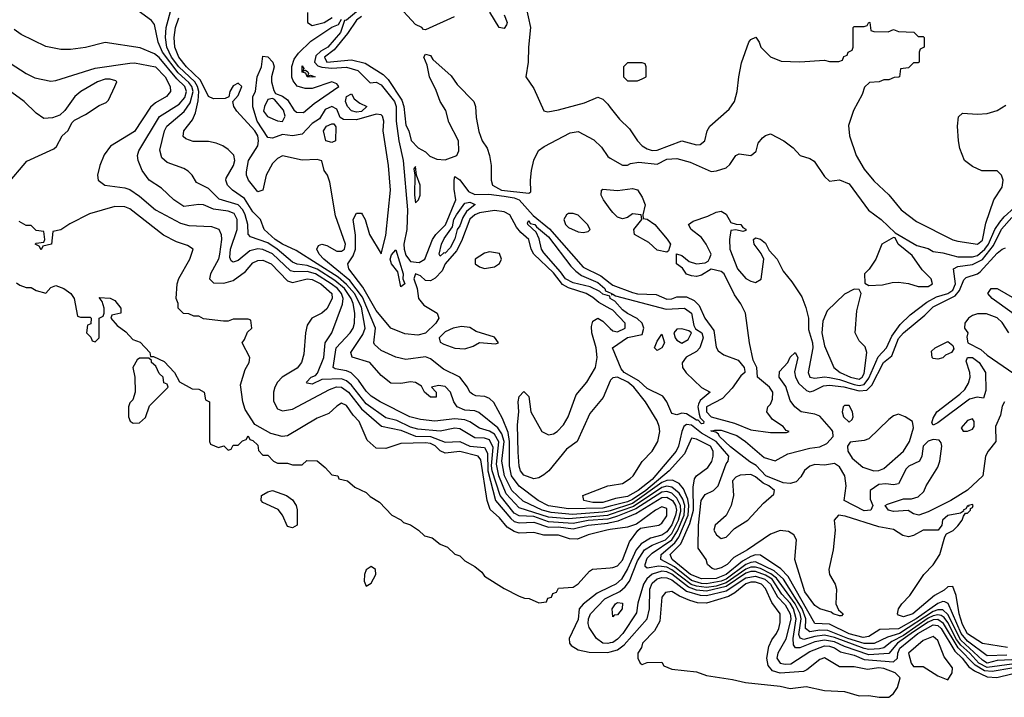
# Model space of a CAD drawing. Header units: inches. Extents: x 2380053 to 2584298, y 380219 to 546618.
# Tile 238 of 256: x 2467604 to 2471599, y 500391 to 503142. Entities that reach past the tile are written whole.
import ezdxf

# ---------------------------------------------------------------- set-up
doc = ezdxf.new("R2010")
doc.units = ezdxf.units.IN
doc.header["$MEASUREMENT"] = 0
doc.layers.add('C4560', color=7, linetype='Continuous')
doc.layers.add('C4570', color=7, linetype='Continuous')

msp = doc.modelspace()

# ---------------------------------------------------------------- linework, layer by layer
at = {"layer": 'C4560', "color": 2}
for points, elevation in [([(2470000, 501133.2), (2469989.5, 501129.5), (2469830, 501115.4), (2469750, 501122.6), (2469630, 501160.7), (2469577.2, 501217.2), (2469547.3, 501290), (2469537.8, 501337.8), (2469547.5, 501427.5), (2469530, 501459.3), (2469510, 501471.6), (2469470, 501483.9), (2469430, 501509.8), (2469410, 501516.8), (2469370, 501520.8), (2469288.7, 501511.3), (2469230, 501518.3), (2469186.6, 501530), (2469066.6, 501590), (2469030, 501613.3), (2469010, 501633.6), (2468978.6, 501678.6), (2468948.2, 501708.2), (2468930, 501716.8), (2468884.1, 501724.1), (2468875.1, 501730), (2468887.2, 501810), (2468944.2, 501870), (2468956.9, 501890), (2468962.6, 501910), (2468963.9, 501950), (2468956.2, 501990), (2468949.1, 502010), (2468921.7, 502050), (2468882.3, 502082.3), (2468810, 502129.4), (2468770, 502144.2), (2468729.2, 502149.2), (2468710, 502156.8), (2468648.7, 502210), (2468610, 502235.7), (2468540.1, 502260.1), (2468531.2, 502271.2), (2468528.9, 502310), (2468518.2, 502350), (2468508.9, 502370), (2468490.4, 502390.4), (2468412.9, 502412.9), (2468370, 502457), (2468320.7, 502480.7), (2468304, 502510), (2468286.8, 502526.8), (2468270, 502537.2), (2468202, 502562), (2468180.5, 502580.5), (2468172.3, 502612.3), (2468191.3, 502690), (2468200.5, 502710), (2468271.2, 502768.8), (2468295.5, 502804.5), (2468307.5, 502850), (2468302.4, 502870), (2468290, 502887.2), (2468246.4, 502926.4), (2468183, 503010), (2468165.1, 503050), (2468150, 503122), (2468138, 503138), (2468070, 503189.2)], 38), ([(2470000, 501148), (2469994, 501146), (2469970, 501142), (2469846.9, 501133.1), (2469760.7, 501140.7), (2469724.4, 501150), (2469646.7, 501186.7), (2469601.2, 501230), (2469570.5, 501290), (2469560.2, 501350), (2469569.4, 501430), (2469560.1, 501460.1), (2469544.5, 501484.5), (2469466.8, 501546.8), (2469450, 501553.5), (2469410, 501556.8), (2469378.4, 501570), (2469365.1, 501590), (2469351.6, 501630), (2469330, 501652.3), (2469302.8, 501657.2), (2469274, 501650), (2469294, 501630), (2469294, 501610), (2469270, 501609), (2469246, 501630), (2469234, 501654), (2469210, 501669), (2469190, 501672), (2469150, 501664.5), (2469110, 501666.6), (2469070, 501697.2), (2469024, 501750), (2468952.1, 501772.1), (2468947.3, 501790), (2468996.4, 501863.6), (2469005.3, 501890), (2468990, 501975.1), (2468961.7, 502030), (2468930, 502067.3), (2468896, 502096), (2468725.3, 502205.3), (2468669.7, 502230), (2468639.7, 502250), (2468596.2, 502290), (2468580.9, 502330), (2468550, 502362.4), (2468515.8, 502415.8), (2468467, 502450), (2468447.3, 502470), (2468439.6, 502490), (2468441.7, 502498.3), (2468471.5, 502550), (2468476.2, 502570), (2468472, 502592), (2468450, 502615.3), (2468428, 502630), (2468400.2, 502640.2), (2468370, 502646.6), (2468307.5, 502647.5), (2468278, 502658), (2468267.5, 502667.5), (2468269.5, 502690), (2468304.4, 502735.6), (2468316.8, 502763.2), (2468328.1, 502811.9), (2468329.9, 502850), (2468325.4, 502870), (2468314.2, 502890), (2468249.9, 502950), (2468219.6, 502990), (2468200.5, 503030), (2468195.8, 503070), (2468197.8, 503110), (2468219.7, 503190)], 34), ([(2468771.1, 503171.1), (2468772, 503130), (2468790, 503118), (2468839, 503130), (2468871.1, 503150)], 30), ([(2468970, 503173), (2468930, 503139.7), (2468921.1, 503138.9), (2468905.2, 503090), (2468853.5, 503030), (2468825.5, 503014.5), (2468805.5, 502994.5), (2468799.8, 502970), (2468813.8, 502953.8), (2468830, 502948.7), (2468870, 502945.2), (2468930, 502948.7), (2468975.5, 502935.5), (2469026, 502886), (2469050, 502888.5), (2469070, 502876.9), (2469124.1, 502810), (2469131.5, 502790), (2469130.8, 502730), (2469142.5, 502650), (2469159.2, 502570), (2469176.8, 502370), (2469174.6, 502290), (2469162.3, 502230), (2469163.7, 502210), (2469170, 502186.4), (2469185, 502165), (2469190, 502159.5), (2469224.2, 502155.8), (2469247, 502170), (2469278.9, 502250), (2469292.4, 502270), (2469330.8, 502309.2), (2469373.1, 502410), (2469366.6, 502453.4), (2469366, 502490), (2469370, 502504.7), (2469390, 502492), (2469424.8, 502444.8), (2469450, 502432.4), (2469507, 502433), (2469570, 502425.6), (2469610, 502419), (2469630.6, 502410.6), (2469687.3, 502347.3), (2469753.1, 502293.1), (2469890, 502137.4), (2469962.1, 502102.1), (2470000, 502072)], 26), ([(2469367.2, 503152.8), (2469250, 503101.2), (2469242, 503102), (2469235.3, 503110), (2469210, 503122.7), (2469130, 503208.6)], 30), ([(2469570, 503161), (2469582, 503130), (2469579.3, 503120.7), (2469570, 503106.6), (2469549.7, 503109.7), (2469511.7, 503171.7)], 30), ([(2469657.3, 503197.3), (2469676.4, 503110), (2469668, 503030), (2469667.3, 502970), (2469658, 502910), (2469690, 502862), (2469730, 502772), (2469747.1, 502767.1), (2469790, 502775.5), (2469895.3, 502804.7), (2469950, 502826.8), (2469970, 502818.8), (2469990, 502798.8), (2470000, 502785.8)], 34), ([(2470000, 501166.5), (2469970, 501158.7), (2469830, 501155.8), (2469750, 501168.4), (2469707.8, 501190), (2469630, 501248.4), (2469599.8, 501290), (2469590.7, 501330), (2469591.3, 501430), (2469585.5, 501465.5), (2469563.3, 501523.3), (2469528.2, 501588.2), (2469510, 501603.7), (2469491.5, 501611.5), (2469454.8, 501614.8), (2469441.2, 501621.2), (2469429.6, 501629.6), (2469420.9, 501650), (2469389.6, 501690), (2469323.6, 501723.6), (2469270, 501764.5), (2469250, 501773.2), (2469170, 501762.9), (2469130, 501772), (2469070, 501798.9), (2469043.7, 501823.7), (2469040.5, 501830), (2469046.8, 501890), (2468995.2, 502015.2), (2468942.9, 502082.9), (2468837.4, 502170), (2468818.9, 502190), (2468809.6, 502210), (2468815.5, 502224.5), (2468830, 502230.4), (2468850, 502224.4), (2468890, 502202.3), (2468910, 502202.6), (2468922, 502210), (2468926.3, 502230), (2468885.6, 502345.6), (2468862, 502482), (2468853.2, 502510), (2468839, 502530), (2468829, 502569), (2468810, 502574), (2468750, 502571.2), (2468670, 502589.6), (2468650, 502577.6), (2468630, 502557.6), (2468603.7, 502510), (2468590.4, 502449.6), (2468570, 502442.7), (2468532.3, 502490), (2468523.7, 502510), (2468523.6, 502523.6), (2468532, 502570), (2468569.7, 502630), (2468573.2, 502650), (2468569.8, 502670), (2468557.8, 502690), (2468485.2, 502770), (2468472.7, 502790), (2468468, 502810), (2468490, 502834), (2468504.5, 502870), (2468490, 502884.5), (2468470, 502873.6), (2468456.3, 502850), (2468451.6, 502828.4), (2468438, 502822), (2468390, 502820.9), (2468370, 502829.3), (2468336.7, 502896.7), (2468279.8, 502950), (2468249, 502990), (2468232.8, 503030), (2468229.8, 503070), (2468236.3, 503110), (2468249.7, 503149.7)], 30), ([(2470000, 501968.2), (2469954, 501994), (2469930, 502014.6), (2469902, 502030), (2469830, 502052.7), (2469806.4, 502066.4), (2469770, 502114.4), (2469689.7, 502190), (2469678.5, 502210), (2469669.7, 502249.7), (2469637.2, 502277.2), (2469619.5, 502299.5), (2469591.9, 502350), (2469570, 502362.4), (2469530, 502367.7), (2469470, 502357), (2469450, 502349.7), (2469430, 502331.8), (2469396.7, 502243.3), (2469376.1, 502203.9), (2469329.6, 502150.4), (2469317.3, 502122.7), (2469290, 502092.1), (2469270, 502081.5), (2469250, 502082.4), (2469230, 502102), (2469210, 502109.4), (2469202.8, 502090), (2469217, 502050), (2469222.4, 502010), (2469243.4, 501983.4), (2469297.1, 501950), (2469304.2, 501930), (2469292.9, 501910), (2469250, 501869.7), (2469218.7, 501861.3), (2469166.9, 501866.9), (2469109.6, 501889.6), (2469050, 501961.6), (2468995.8, 502055.8), (2468939.1, 502130), (2468935.1, 502150), (2468957.3, 502182.7), (2468966, 502210), (2468966.6, 502266.6), (2468957.2, 502330), (2468970, 502356), (2468990, 502356), (2468994.8, 502350), (2469006, 502330), (2469022.8, 502270), (2469070, 502191.3), (2469090, 502266), (2469107.6, 502450), (2469099.8, 502550), (2469078.4, 502690), (2469081, 502730), (2469075.5, 502750), (2469070, 502755), (2469050, 502758.4), (2468970, 502734.6), (2468917, 502737), (2468904.1, 502744.1), (2468890, 502778), (2468870, 502789.7), (2468843.4, 502776.6), (2468820.3, 502739.7), (2468790, 502720.7), (2468750, 502677.7), (2468710.2, 502669.8), (2468670, 502675.8), (2468630, 502660.5), (2468610, 502662.9), (2468567.4, 502730), (2468550, 502788), (2468549.7, 502830), (2468560.9, 502850), (2468567, 502910), (2468585.2, 502950), (2468590, 502994), (2468610, 502991), (2468630.4, 502970), (2468635.5, 502950), (2468626, 502910), (2468626, 502890), (2468634.4, 502854.4), (2468642, 502842), (2468670, 502830.8), (2468690, 502816.3), (2468716.1, 502776.1), (2468727, 502767), (2468755.5, 502764.5), (2468798.2, 502801.8), (2468898.4, 502870), (2468890, 502880.9), (2468870, 502889.6), (2468790, 502862.3), (2468762.2, 502862.2), (2468730, 502871.8), (2468713.1, 502893.1), (2468708.2, 502908.2), (2468708, 502952), (2468718, 502982), (2468734.5, 503005.5), (2468785.5, 503054.5), (2468870, 503111), (2468897.4, 503122.6), (2468910, 503144)], 26), ([(2468990, 503155), (2468970, 503140.3), (2468933.8, 503086.2), (2468880.3, 503019.7), (2468841.1, 502990), (2468850, 502969.6), (2468950, 502978.9), (2469004.9, 502964.9), (2469078.6, 502918.6), (2469098.9, 502898.9), (2469154.6, 502814.6), (2469162.8, 502790), (2469170, 502714), (2469182, 502690), (2469191.6, 502651.6), (2469221, 502621), (2469250, 502604.7), (2469267.9, 502587.9), (2469295.9, 502575.9), (2469330, 502573.4), (2469377.2, 502590), (2469386, 502610), (2469383.7, 502650), (2469345.4, 502725.4), (2469333.3, 502773.3), (2469309.4, 502810), (2469294.2, 502854.2), (2469266.6, 502910), (2469257.2, 502957.2), (2469244, 502990), (2469250, 503002), (2469270, 502996), (2469279.8, 502979.8), (2469353.8, 502913.8), (2469378.8, 502878.8), (2469447, 502810), (2469453.7, 502790), (2469455.6, 502744.4), (2469467.3, 502687.3), (2469480.3, 502650), (2469499.9, 502619.9), (2469510.4, 502590), (2469516.4, 502550), (2469516.3, 502490), (2469522, 502470), (2469558.8, 502450), (2469670, 502438), (2469677.2, 502442.8), (2469676, 502490), (2469680.9, 502530), (2469690, 502572), (2469709.5, 502610.5), (2469732.5, 502627.5), (2469837.5, 502682.5), (2469870, 502687.3), (2469934, 502654), (2469964, 502624), (2469990, 502586), (2470000, 502580.2)], 30), ([(2470000, 501117.4), (2469990, 501114.7), (2469910, 501108.9), (2469850, 501096.7), (2469750, 501103.7), (2469690, 501124.8), (2469630, 501127.8), (2469610, 501138.8), (2469553.2, 501210), (2469521.3, 501310), (2469518.5, 501330), (2469525.4, 501405.4), (2469510, 501435.8), (2469490, 501442.3), (2469450, 501444.5), (2469390, 501481.4), (2469370, 501483.8), (2469310, 501470.8), (2469218.9, 501478.9), (2469190, 501487.4), (2469134.2, 501514.2), (2469090, 501525.6), (2469010, 501581.8), (2468950, 501658.2), (2468930, 501675.5), (2468910, 501683.7), (2468830, 501681.1), (2468790, 501662.4), (2468770, 501666.6), (2468767.8, 501670), (2468786.6, 501690), (2468803.3, 501696.7), (2468812.7, 501707.3), (2468838.3, 501770), (2468842.6, 501830), (2468869.7, 501870.3), (2468913.7, 501986.3), (2468916.8, 502010), (2468909.8, 502030), (2468893.7, 502050), (2468868, 502070), (2468804.4, 502110), (2468770, 502119.9), (2468718.2, 502118.2), (2468702.2, 502122.2), (2468630, 502190.7), (2468590, 502208.8), (2468570, 502211.8), (2468536.8, 502203.2), (2468490, 502164.7), (2468470, 502157), (2468462.3, 502162.3), (2468455.9, 502175.9), (2468458.7, 502210), (2468485.7, 502290), (2468485.4, 502330), (2468474.3, 502354.3), (2468450, 502364.8), (2468390, 502372.3), (2468350, 502389.6), (2468330, 502391.8), (2468270, 502383.6), (2468229.3, 502410), (2468178.3, 502458.3), (2468129.4, 502490), (2468100.9, 502530), (2468083.7, 502570), (2468082, 502590), (2468087.3, 502610), (2468171.5, 502748.5), (2468250, 502799), (2468273.7, 502826.3), (2468280.7, 502850), (2468273.8, 502870), (2468241.7, 502901.7), (2468170, 502987.7), (2468150, 503003.5), (2468092.8, 503027.2), (2467950, 503049.2), (2467870, 503029.4), (2467810, 503021.2), (2467770, 503021.2), (2467710, 503033.2), (2467610, 503081.2), (2467581.5, 503101.5)], 42), ([(2467565.4, 502965.4), (2467630, 502922.7), (2467665.4, 502905.4), (2467730, 502892.3), (2467750, 502895.1), (2467910, 502945.1), (2468050, 502965.1), (2468070, 502966), (2468154, 502950), (2468194, 502910), (2468214.5, 502870), (2468216, 502850), (2468199.3, 502830), (2468155.2, 502804.8), (2468133.9, 502786.1), (2468070, 502688), (2467972.3, 502627.7), (2467946.6, 502593.4), (2467929, 502550), (2467919, 502510), (2467922, 502490), (2467949.5, 502469.5), (2468030, 502459.6), (2468050, 502451.8), (2468090, 502425.6), (2468155.1, 502370), (2468256.2, 502316.2), (2468290, 502306.3), (2468382, 502302), (2468411.5, 502291.5), (2468421.6, 502270), (2468423, 502250), (2468415, 502190), (2468409.7, 502170), (2468378, 502110), (2468373.2, 502090), (2468390, 502073.2), (2468432.3, 502072.3), (2468470, 502083.6), (2468520, 502120), (2468550, 502154.7), (2468570, 502164.7), (2468590, 502165.7), (2468624.2, 502150), (2468690, 502081.3), (2468710, 502075.4), (2468770, 502089.6), (2468790, 502086.9), (2468825.6, 502070), (2468869.6, 502030), (2468871.1, 502010), (2468850, 501967.7), (2468830, 501950.7), (2468789.5, 501930.5), (2468770, 501902), (2468762.7, 501870), (2468756.6, 501783.4), (2468747, 501750), (2468730, 501727.7), (2468669.2, 501690), (2468649.2, 501670), (2468639, 501650), (2468633.2, 501630), (2468633.6, 501593.6), (2468650, 501562), (2468670, 501554), (2468710, 501560.9), (2468860.2, 501639.8), (2468889.4, 501650.6), (2468910, 501649.8), (2468937.4, 501630), (2468990, 501561.8), (2469072.1, 501492.1), (2469150, 501475.7), (2469210, 501451.2), (2469270, 501449.2), (2469330, 501426), (2469390, 501428.7), (2469430, 501409.8), (2469490, 501404.8), (2469501.7, 501381.7), (2469502.6, 501310), (2469534.9, 501190), (2469596.2, 501116.2), (2469610, 501104.8), (2469630, 501099.1), (2469690, 501102), (2469750, 501081.5), (2469790, 501082.4), (2469850, 501074.7), (2469910, 501089.1), (2469990, 501097.3), (2470000, 501099.9)], 46), ([(2467549.4, 502470.6), (2467632.9, 502567.1), (2467742.7, 502617.3), (2467752.7, 502627.3), (2467775.3, 502670), (2467799, 502690), (2467816, 502724), (2467826.3, 502733.7), (2467870, 502756.3), (2467926, 502794), (2467954.8, 502805.2), (2467964.5, 502815.5), (2467989.5, 502870), (2467997.2, 502890), (2467993.1, 502893.1), (2467970, 502900.5), (2467950, 502899.7), (2467918.8, 502890), (2467851, 502850), (2467827.3, 502830), (2467786.4, 502773.6), (2467766, 502754), (2467736.9, 502743.1), (2467701.2, 502741.2), (2467670, 502762), (2467621.2, 502810), (2467490, 502904.5)], 50), ([(2470000, 502372.9), (2469972.7, 502410), (2469963.7, 502430), (2469964, 502450), (2469970, 502453.4), (2470000, 502450.7)], 26), ([(2470000, 501071.8), (2469986, 501070), (2469911, 501050), (2469867, 501033), (2469834.2, 501034.2), (2469790, 501049.6), (2469730, 501049.6), (2469690, 501060.5), (2469630, 501057.4), (2469610, 501063.6), (2469581.4, 501081.4), (2469550, 501119.5), (2469513, 501153), (2469500.4, 501190), (2469475, 501355), (2469463.7, 501370), (2469390, 501388.8), (2469330, 501382), (2469310, 501391), (2469290, 501411.6), (2469270, 501421.5), (2469250, 501424), (2469150, 501420.9), (2469090, 501401.2), (2469050, 501402.7), (2469014.2, 501434.2), (2468981.2, 501510), (2468956.3, 501536.3), (2468930, 501576), (2468910, 501585.2), (2468890, 501573.2), (2468857.5, 501542.5), (2468810, 501523.7), (2468690, 501452.7), (2468669.1, 501449.1), (2468622, 501462), (2468558, 501498), (2468518.6, 501558.6), (2468508.7, 501590), (2468500.2, 501659.8), (2468518, 501722), (2468535.3, 501750), (2468538, 501770), (2468506, 501830), (2468516.4, 501843.6), (2468527.3, 501872.7), (2468546, 501890), (2468542, 501922), (2468530, 501926), (2468470, 501926), (2468450, 501918), (2468430, 501918), (2468350, 501928), (2468330, 501938), (2468310, 501938), (2468290, 501948), (2468268.4, 501948.4), (2468246, 501970), (2468246, 501990), (2468238, 502010), (2468242, 502070), (2468249.1, 502090.9), (2468294, 502170), (2468308, 502210), (2468284.7, 502224.7), (2468240.1, 502240.1), (2468187, 502267), (2468050, 502374), (2468030, 502382), (2467990, 502382.9), (2467886.6, 502353.4), (2467807.1, 502312.9), (2467770, 502288), (2467738, 502282), (2467732, 502230), (2467698, 502222), (2467690, 502208), (2467682, 502222), (2467666, 502230), (2467670, 502234), (2467702, 502238), (2467706, 502250), (2467702, 502282), (2467670, 502286), (2467650, 502306), (2467630, 502306), (2467602, 502322)], 50), ([(2470000, 502009.8), (2469999.6, 502010), (2469998.7, 502018.7), (2469970, 502027.7), (2469958.4, 502038.4), (2469917.9, 502057.9), (2469850, 502073.3), (2469818.4, 502090), (2469798.6, 502118.6), (2469730, 502194.7), (2469720.8, 502210), (2469712.2, 502252.2), (2469699.2, 502279.2), (2469665.1, 502310), (2469663.6, 502316.4), (2469670, 502326), (2469674.9, 502314.9), (2469694.3, 502310), (2469700.2, 502300.2), (2469750, 502260.7), (2469840.5, 502140.5), (2469860.4, 502120.4), (2469883.8, 502103.8), (2469950, 502074.3), (2469977.4, 502050), (2469980.5, 502040.5), (2470000, 502032.5)], 22), ([(2467590, 502074), (2467603.6, 502063.6), (2467630, 502054), (2467650, 502054), (2467670, 502042), (2467710, 502032), (2467730, 502054), (2467750, 502062), (2467782, 502050), (2467810.7, 502030.7), (2467824.7, 502010), (2467838, 501938), (2467850, 501934), (2467890, 501934), (2467894, 501930), (2467892.7, 501907.3), (2467878, 501902), (2467874, 501870), (2467892.7, 501852.7), (2467898, 501838), (2467910, 501834), (2467926, 501850), (2467926, 501930), (2467942, 501938), (2467946, 501950), (2467946, 501970), (2467938, 501998), (2467926, 502014), (2467971.1, 502011.1), (2467990, 502002), (2468014, 501970), (2468014, 501950), (2467978, 501942), (2467974, 501930), (2467999.6, 501899.6), (2468034.8, 501874.8), (2468062.8, 501842.8), (2468092.7, 501832.7), (2468132, 501790), (2468134, 501774), (2468146, 501774), (2468190, 501754), (2468232, 501710), (2468251.6, 501671.6), (2468303.6, 501643.6), (2468330, 501642), (2468352, 501630), (2468358, 501598), (2468374, 501590), (2468374, 501430), (2468378, 501418), (2468410, 501404.7), (2468431.6, 501411.6), (2468450, 501394), (2468462, 501398), (2468470, 501414), (2468490, 501414), (2468507.3, 501432.7), (2468522, 501438), (2468530, 501452), (2468538, 501438), (2468550, 501434), (2468570, 501414), (2468572.7, 501392.7), (2468590, 501374), (2468610, 501374), (2468634, 501350), (2468650, 501342), (2468690, 501342), (2468710, 501334), (2468750, 501334), (2468768.4, 501351.6), (2468810, 501351.3), (2468843.6, 501323.6), (2468870, 501294), (2468894, 501290), (2468898, 501278), (2468934, 501270), (2468963.6, 501243.6), (2469010, 501222), (2469026, 501206), (2469063.6, 501183.6), (2469114, 501130), (2469150, 501112), (2469161, 501101), (2469190, 501091.3), (2469222, 501070), (2469246.4, 501046.4), (2469278, 501038), (2469310, 501012), (2469339.8, 500999.8), (2469370, 500972), (2469390, 500964.7), (2469410, 500944.7), (2469450, 500922), (2469478.8, 500898.8), (2469490, 500882), (2469570, 500832), (2469630, 500802), (2469652.7, 500792.7), (2469671.6, 500791.6), (2469710, 500774), (2469742, 500778), (2469747.3, 500792.7), (2469762, 500798), (2469767.3, 500812.7), (2469782, 500818), (2469790, 500834), (2469850, 500838), (2469870, 500851.3), (2469916.4, 500903.6), (2469928.4, 500911.6), (2470000, 500916.6)], 50), ([(2470000, 501675.7), (2469971.7, 501608.3), (2469917, 501543), (2469866, 501430), (2469822.3, 501397.7), (2469750.4, 501310), (2469730, 501294), (2469710, 501282), (2469690, 501277.6), (2469650, 501292), (2469635.6, 501310), (2469630, 501328.7), (2469625.8, 501385.8), (2469623, 501497), (2469629.4, 501550), (2469626, 501590), (2469630, 501612), (2469650, 501632), (2469670, 501612), (2469678, 501550), (2469722.8, 501470), (2469750, 501456.3), (2469770, 501460.5), (2469785.2, 501470), (2469810, 501497.3), (2469829.5, 501530), (2469861.1, 501618.9), (2469905.6, 501670), (2469939.7, 501730), (2469947.1, 501770), (2469943.1, 501810), (2469925.7, 501870), (2469924.4, 501895.6), (2469930, 501918), (2469950, 501930.7), (2469970, 501918), (2470000, 501888.3)], 26), ([(2470000, 501191.5), (2469970, 501182.2), (2469930, 501181.6), (2469892.7, 501190), (2469889, 501210), (2469990, 501248.8), (2470000, 501250.4)], 26), ([(2470000, 500839), (2469946.7, 500813.3), (2469890.7, 500769.3), (2469874.3, 500750), (2469870, 500707.3), (2469832.8, 500630), (2469835.1, 500610), (2469841.6, 500601.6), (2469870, 500583), (2469914.6, 500574.6), (2469990, 500572.3), (2470000, 500575.3)], 46), ([(2470000, 500611.4), (2469990, 500608.8), (2469969.3, 500610), (2469944.5, 500630), (2469914.3, 500674.3), (2469909.8, 500689.8), (2469911.5, 500710), (2469920.5, 500730), (2469978.3, 500790), (2470000, 500801)], 42)]:
    msp.add_lwpolyline(points, dxfattribs=dict(at, elevation=elevation))
for points, elevation in [([(2468752.7, 502932.7), (2468763.1, 502936.9), (2468773.4, 502930), (2468776, 502924), (2468772, 502912), (2468784, 502916), (2468802, 502910), (2468790, 502907.8), (2468770, 502909.7), (2468765.2, 502925.2), (2468750, 502929.4), (2468750, 502954), (2468756.9, 502943.1)], 22), ([(2468630, 502822), (2468610, 502818), (2468596.3, 502790), (2468593.4, 502770), (2468608.9, 502748.9), (2468650, 502730.6), (2468670, 502728.2), (2468680.9, 502750), (2468673.8, 502773.8), (2468638, 502818)], 26), ([(2468970, 502766), (2468950, 502771.8), (2468933.6, 502790), (2468925.4, 502810), (2468930, 502830.4), (2468950, 502841), (2468960.7, 502820.7), (2468983.2, 502803.2), (2469012, 502790), (2468990, 502769.1)], 22), ([(2468870, 502643.7), (2468846, 502650), (2468836, 502690), (2468849, 502710), (2468870, 502719.1), (2468878.5, 502718.5), (2468886.4, 502706.4), (2468884.7, 502650)], 26), ([(2469210, 502546), (2469203.6, 502536.4), (2469207.3, 502510), (2469205.3, 502430), (2469210, 502398), (2469222, 502410), (2469228.7, 502430), (2469228.7, 502470), (2469214, 502510)], 30), ([(2469330, 502194.3), (2469325.1, 502194.9), (2469310, 502182), (2469305.4, 502190), (2469315.3, 502230), (2469326.3, 502253.7), (2469359.4, 502300.6), (2469365.6, 502330), (2469375.6, 502350), (2469410, 502397.4), (2469430, 502400.3), (2469451.5, 502391.5), (2469417.1, 502362.9), (2469401.3, 502338.7), (2469390, 502304.7), (2469379, 502290), (2469370, 502252.3), (2469350, 502215.4)], 22), ([(2469850, 502355.3), (2469830, 502355.3), (2469822, 502350), (2469812, 502330), (2469818, 502310), (2469830, 502298), (2469870, 502281), (2469890, 502278), (2469910, 502282), (2469918, 502290), (2469908, 502310), (2469870, 502348.7)], 30), ([(2469150, 502057.2), (2469137.7, 502117.7), (2469112.8, 502150), (2469107, 502170), (2469112.5, 502187.5), (2469130, 502208), (2469159.5, 502110), (2469158, 502090), (2469166, 502070)], 22), ([(2469510, 502199), (2469490, 502194), (2469452, 502170), (2469452, 502150), (2469470, 502138), (2469490, 502132), (2469530, 502138), (2469550, 502152), (2469559, 502170), (2469550, 502193.2)], 30), ([(2469396.6, 501896.6), (2469362, 501890), (2469330, 501875.1), (2469305.5, 501850), (2469310, 501832), (2469324.5, 501824.5), (2469370, 501808), (2469410, 501806), (2469443.1, 501816.9), (2469468.9, 501831.1), (2469534.6, 501825.4), (2469546, 501830), (2469530, 501853.2), (2469456, 501876), (2469430, 501892.3)], 30), ([(2468128, 501768), (2468090, 501768), (2468079.6, 501760.4), (2468062, 501730), (2468071, 501690), (2468072, 501630), (2468062, 501598), (2468050, 501586), (2468044.7, 501570), (2468044.7, 501530), (2468051.6, 501511.6), (2468063.6, 501503.6), (2468090, 501504.7), (2468113.6, 501526.4), (2468130, 501574), (2468206, 501650), (2468202, 501662), (2468188, 501668), (2468186, 501690), (2468170, 501706), (2468155.3, 501735.3), (2468138, 501750), (2468138, 501758)], 50), ([(2468710, 501078.4), (2468690, 501084.5), (2468669.5, 501130), (2468653, 501153), (2468590, 501182), (2468584, 501190), (2468585.2, 501210), (2468610, 501224.9), (2468630, 501230.3), (2468686.8, 501210), (2468710, 501193), (2468726, 501170), (2468730, 501152), (2468730, 501089.3)], 46), ([(2469030, 500922), (2469010, 500908), (2469002.8, 500890), (2469002, 500862), (2469010, 500842), (2469030, 500854), (2469048.7, 500890), (2469048, 500910)], 50)]:
    msp.add_lwpolyline(points, close=True, dxfattribs=dict(at, elevation=elevation))
at = {"layer": 'C4570', "color": 2}
for points, elevation in [([(2470000, 502785.8), (2470037.3, 502737.3), (2470078.3, 502698.3), (2470110.4, 502650), (2470129.2, 502629.2), (2470150, 502617), (2470170, 502610.4), (2470190, 502612.4), (2470290, 502650.6), (2470350, 502634), (2470365.2, 502634.8), (2470384, 502650), (2470392.7, 502690), (2470404, 502710), (2470482, 502778), (2470503.7, 502810), (2470515.1, 502850), (2470521.2, 502910), (2470532.9, 502967.1), (2470562, 503050), (2470570, 503062), (2470590.6, 503070.6), (2470604.7, 503050), (2470611, 503030), (2470650, 502991), (2470693.2, 502973.2), (2470769.5, 502970.5), (2470870, 502978), (2470890, 502972), (2470927.3, 502972.7), (2470942, 502978), (2470948, 502992), (2470962, 502998), (2470966, 503010), (2470982, 503018), (2470986, 503030), (2470986, 503110), (2470990, 503114), (2471030, 503114), (2471042, 503118), (2471050, 503132), (2471054, 503130), (2471058, 503098), (2471070, 503094), (2471127.3, 503092.7), (2471150, 503102), (2471170, 503094), (2471231.6, 503091.6), (2471250, 503074), (2471270, 503074), (2471274, 503070), (2471274, 503030), (2471258, 503022), (2471254, 503010), (2471254, 502970), (2471250, 502966), (2471230, 502966), (2471210, 502946), (2471178, 502942), (2471174, 502910), (2471170, 502908), (2471152.7, 502907.3), (2471130, 502898), (2471110, 502898), (2471091.1, 502888.9), (2471052.7, 502887.3), (2471031.6, 502868.4), (2471022, 502838), (2470987.5, 502772.5), (2470967.5, 502712.5), (2470970.7, 502670), (2470998, 502590), (2471030, 502534.8), (2471070, 502487.3), (2471130.4, 502430.4), (2471180.7, 502370), (2471242.5, 502322.5), (2471390, 502248.4), (2471410, 502243), (2471490, 502230.8), (2471510, 502246.4), (2471523.7, 502316.3), (2471557.2, 502410), (2471590, 502462), (2471594, 502490), (2471588, 502510), (2471570, 502528), (2471508.4, 502528.4), (2471470, 502546), (2471438, 502570), (2471419, 502619), (2471413.2, 502650), (2471409.3, 502710), (2471412.7, 502747.3), (2471430, 502762.8), (2471490, 502758), (2471530, 502761.6), (2471570, 502773.4), (2471604.8, 502795.2)], 34), ([(2470000, 502580.2), (2470050, 502551.3), (2470070, 502551), (2470082.5, 502557.5), (2470116.6, 502563.4), (2470190, 502555.5), (2470230, 502575.2), (2470270, 502578.6), (2470323.7, 502563.7), (2470410, 502526), (2470431.8, 502528.2), (2470470, 502541), (2470485.6, 502554.4), (2470509.5, 502590.5), (2470523.2, 502596.8), (2470570, 502591), (2470582, 502598), (2470591.8, 502608.2), (2470600.1, 502639.9), (2470618, 502662), (2470630, 502672), (2470650, 502678), (2470704.7, 502650), (2470742, 502622), (2470771.1, 502591.1), (2470810, 502578), (2470827.1, 502567.1), (2470870, 502504.7), (2470890, 502486), (2470930, 502491), (2470970, 502476), (2471047.9, 502367.9), (2471098.8, 502330), (2471156, 502276), (2471244.5, 502224.5), (2471290, 502213), (2471310, 502201), (2471350, 502195.8), (2471410, 502179.2), (2471470, 502179.3), (2471490, 502185), (2471519.9, 502210), (2471535, 502230), (2471560.9, 502290), (2471580.7, 502319.3), (2471598.2, 502341.8), (2471640.4, 502379.6)], 30), ([(2470000, 502450.7), (2470030, 502448), (2470090, 502456.3), (2470110, 502451), (2470130, 502421), (2470142, 502390), (2470132, 502350), (2470134, 502334), (2470150, 502332), (2470181, 502310), (2470230.9, 502250.9), (2470244.7, 502230), (2470236.9, 502203.1), (2470230, 502198), (2470190, 502206), (2470157, 502237), (2470098, 502270), (2470095.3, 502290), (2470128.7, 502330), (2470126, 502350), (2470090, 502354), (2470070, 502339), (2470050, 502332.7), (2470030, 502339.5), (2470010, 502359.3), (2470000, 502372.9)], 26), ([(2470000, 502072), (2470010, 502064.1), (2470090, 502034), (2470110.8, 502029.2), (2470186, 502026), (2470230, 502007.4), (2470250, 502008.9), (2470270, 502017.1), (2470310, 502017.3), (2470341.2, 502001.2), (2470361.1, 501981.1), (2470384, 501930), (2470419.7, 501879.7), (2470430, 501812), (2470437.3, 501797.3), (2470460.9, 501780.9), (2470519.5, 501759.5), (2470544, 501730), (2470546.4, 501713.6), (2470546.8, 501710), (2470530, 501696), (2470494.5, 501645.5), (2470455.9, 501604.1), (2470390.4, 501570), (2470390.3, 501550), (2470410, 501529.2), (2470503.7, 501503.7), (2470570, 501476.3), (2470650, 501465.5), (2470714.6, 501465.4), (2470726, 501470), (2470714, 501474), (2470702, 501490), (2470658.6, 501518.6), (2470635.3, 501550), (2470639, 501570), (2470650, 501581), (2470658.3, 501601.7), (2470659.6, 501630), (2470646, 501650), (2470598, 501690), (2470595.3, 501730), (2470580.2, 501760.2), (2470565.2, 501830), (2470548.7, 501950), (2470530, 501988), (2470504.1, 502024.1), (2470462, 502110), (2470450, 502119), (2470410, 502128.7), (2470370, 502105.2), (2470350, 502099), (2470330, 502102), (2470310, 502108.7), (2470293.2, 502133.2), (2470269, 502150), (2470268.7, 502191.3), (2470290, 502184.7), (2470319.8, 502159.8), (2470350, 502150.7), (2470384.7, 502155.3), (2470398, 502162), (2470404.7, 502175.3), (2470409, 502190), (2470389.2, 502230), (2470370, 502257.2), (2470329, 502290), (2470318, 502310), (2470336.5, 502323.5), (2470396.2, 502343.8), (2470430, 502361), (2470450, 502364.7), (2470470, 502352), (2470490, 502318), (2470511, 502311), (2470530.6, 502310.6), (2470538, 502298), (2470550, 502291.3), (2470550, 502286), (2470538, 502282), (2470510, 502288), (2470490, 502286), (2470484, 502250), (2470484.9, 502210), (2470516, 502130), (2470550, 502091), (2470570, 502080.7), (2470590, 502074.8), (2470612, 502088), (2470622.7, 502170), (2470612.9, 502192.9), (2470583.7, 502230), (2470582, 502250), (2470590, 502256), (2470610, 502250.7), (2470630, 502234), (2470644.9, 502204.9), (2470678, 502170), (2470701.2, 502121.2), (2470737.4, 502077.4), (2470776.9, 502016.9), (2470793.7, 501973.7), (2470803.9, 501930), (2470804.6, 501884.6), (2470820.6, 501830), (2470822, 501810), (2470802.6, 501710), (2470810, 501690.8), (2470830, 501686.5), (2470868.8, 501691.2), (2470890, 501688.7), (2470930, 501681.6), (2470990, 501661.3), (2471010, 501657.3), (2471030, 501660.1), (2471050, 501686.5), (2471086.7, 501773.3), (2471120.7, 501810), (2471143.2, 501856.8), (2471176.2, 501903.8), (2471216.6, 501943.4), (2471285.1, 501994.9), (2471323.4, 502016.6), (2471370, 502030.2), (2471390, 502043.2), (2471401.3, 502070), (2471393.3, 502130), (2471410, 502140.2), (2471470, 502147.6), (2471511.2, 502168.8), (2471555.6, 502224.4), (2471588.1, 502291.9), (2471630, 502338.1)], 26), ([(2471599.3, 501590), (2471590, 501573.2), (2471583.4, 501536.6), (2471562.8, 501490), (2471565.3, 501430), (2471533.1, 501390), (2471523.2, 501370), (2471511.6, 501290), (2471450, 501231.5), (2471382, 501190), (2471290, 501143.6), (2471252, 501130), (2471230, 501135.3), (2471209.4, 501149.4), (2471150, 501145.6), (2471128.7, 501150), (2471115.3, 501170), (2471124.5, 501175.5), (2471190, 501196), (2471223.1, 501196.9), (2471250, 501204.7), (2471273.2, 501226.8), (2471282.7, 501250), (2471330, 501324.7), (2471338, 501350), (2471345.6, 501410), (2471343.3, 501423.3), (2471335.4, 501435.4), (2471310, 501437.6), (2471289.5, 501430.5), (2471270.3, 501410), (2471264, 501370), (2471254.9, 501350), (2471211.4, 501328.6), (2471201.1, 501318.9), (2471170, 501257.2), (2471150, 501253.3), (2471117.7, 501257.7), (2471090, 501254.3), (2471054.9, 501230), (2471054.8, 501194.8), (2471066, 501170), (2471058, 501150), (2471030, 501148.2), (2470949.4, 501190), (2470957.2, 501250), (2470951.9, 501290), (2470930, 501326.3), (2470910, 501339.7), (2470870, 501332.7), (2470830, 501335.5), (2470810, 501329.8), (2470788.4, 501311.6), (2470773.8, 501286.1), (2470754.9, 501265.1), (2470730, 501258.2), (2470701.9, 501261.9), (2470631.1, 501290), (2470591.5, 501331.5), (2470566.2, 501346.2), (2470487.7, 501407.7), (2470442.7, 501450), (2470439.4, 501459.4), (2470427.9, 501467.9), (2470409.2, 501470.8), (2470410, 501474), (2470411, 501471), (2470424.5, 501475.5), (2470450, 501475.2), (2470514.1, 501454.1), (2470548.9, 501430), (2470624.8, 501364.8), (2470669.6, 501350.3), (2470720.1, 501379.9), (2470810, 501402.3), (2470850, 501407.5), (2470878.5, 501421.5), (2470904, 501450), (2470903, 501470), (2470897.8, 501477.8), (2470850, 501531.8), (2470830, 501540.5), (2470775.3, 501550), (2470748.7, 501570), (2470730, 501595.3), (2470712.9, 501652.9), (2470685.6, 501690), (2470686.6, 501713.4), (2470721.2, 501750), (2470730, 501772), (2470750.8, 501790.8), (2470761, 501770), (2470747.5, 501712.5), (2470751.8, 501690), (2470765.4, 501665.4), (2470796.1, 501636.1), (2470810, 501631.6), (2470825.2, 501634.8), (2470864.8, 501655.2), (2470890, 501658), (2470948.3, 501651.7), (2471010, 501634.4), (2471041.9, 501638.1), (2471062.1, 501657.9), (2471108.8, 501750), (2471142.2, 501777.8), (2471170, 501847), (2471189.8, 501870), (2471277.3, 501942.7), (2471310, 501975.9), (2471399.1, 502020.9), (2471417.4, 502042.6), (2471434.5, 502085.5), (2471444.4, 502095.6), (2471489.8, 502110.2), (2471501.6, 502118.4), (2471570, 502194.4), (2471590, 502210.8), (2471604, 502216)], 22), ([(2470000, 502032.5), (2470006, 502030), (2470004.7, 502024.7), (2470010, 502027.3), (2470020.7, 502020.7), (2470227.2, 501967.2), (2470301, 501970), (2470330, 501950.3), (2470339.8, 501899.8), (2470346.4, 501886.4), (2470372, 501870), (2470377, 501850), (2470364.2, 501810), (2470350, 501794.7), (2470308.2, 501771.8), (2470291.7, 501748.3), (2470293.6, 501730), (2470308, 501708), (2470370, 501648.5), (2470406, 501630), (2470364.8, 501595.2), (2470358.5, 501581.5), (2470356, 501570), (2470360.5, 501540.5), (2470365.2, 501525.2), (2470379.3, 501510), (2470378, 501502), (2470370, 501501.6), (2470356.6, 501516.6), (2470350, 501515.8), (2470310, 501541.1), (2470290, 501544.2), (2470270, 501537), (2470250, 501542.7), (2470229.6, 501590), (2470213.1, 501613.1), (2470150, 501644.8), (2470116, 501676), (2470056, 501710), (2470043.8, 501723.8), (2470009.3, 501810), (2470070, 501851.1), (2470130, 501864), (2470136.9, 501890), (2470129.7, 501910), (2470109, 501929), (2470070, 501948.9), (2470050, 501964.4), (2470018.7, 501998.7), (2470000, 502009.8)], 22), ([(2470000, 501888.3), (2470010, 501878.4), (2470030, 501874), (2470060.7, 501890), (2470060.7, 501910), (2470010, 501962.6), (2470000, 501968.2)], 26), ([(2471617.7, 501870), (2471590, 501912), (2471570, 501931.6), (2471527.2, 501947.2), (2471490, 501947.3), (2471470, 501940.7), (2471454, 501930), (2471438.8, 501910), (2471438, 501890), (2471451.3, 501870), (2471446.8, 501853.2), (2471451, 501830), (2471503.4, 501803.4), (2471530, 501780.3), (2471659.3, 501690)], 22), ([(2470000, 501250.4), (2470050, 501258.7), (2470081.1, 501278.9), (2470093, 501290), (2470130, 501348.4), (2470170, 501390.5), (2470193.7, 501430), (2470201.1, 501470), (2470198.9, 501490), (2470190, 501512.7), (2470142.9, 501590), (2470096.4, 501650), (2470070.8, 501670.8), (2470030, 501690.8), (2470010, 501688.2), (2470001.3, 501678.7), (2470000, 501675.7)], 26), ([(2471612.5, 500592.5), (2471510.3, 500609.7), (2471450, 500648.9), (2471430, 500686), (2471415.5, 500730), (2471404.2, 500804.2), (2471390, 500841.2), (2471370, 500839.5), (2471354.7, 500825.3), (2471316.3, 500803.7), (2471227.3, 500730), (2471190, 500717), (2471170, 500724), (2471165.2, 500730), (2471169.4, 500750), (2471182.7, 500770), (2471215.8, 500804.2), (2471272, 500890), (2471311, 500929), (2471337, 500970), (2471357.2, 501042.8), (2471365.2, 501054.8), (2471391.3, 501068.7), (2471410, 501086.8), (2471428.7, 501110), (2471433.2, 501126.8), (2471442, 501138), (2471450, 501138), (2471462, 501150), (2471462, 501158), (2471470, 501162), (2471472.7, 501170), (2471470, 501174), (2471454, 501170), (2471454, 501166), (2471450, 501168), (2471443.5, 501156.5), (2471432, 501150), (2471434, 501146), (2471422, 501138), (2471370, 501129), (2471347.7, 501110), (2471346, 501090), (2471331, 501069), (2471270, 501069.6), (2471230, 501047.3), (2471210, 501042.9), (2471187.8, 501047.8), (2471150, 501072.3), (2471090, 501082.7), (2470953.7, 501126.3), (2470926, 501130), (2470908.7, 501110), (2470913, 501070), (2470904.9, 500990), (2470886.5, 500910), (2470889.1, 500889.1), (2470913, 500850), (2470918, 500830), (2470914.8, 500770), (2470926.4, 500746.4), (2470944.7, 500730), (2470938, 500722), (2470930, 500721.2), (2470904, 500730), (2470897, 500737), (2470850, 500749.4), (2470830, 500763.7), (2470790, 500818.4), (2470749.3, 500950), (2470756, 501030), (2470745.2, 501050), (2470723.6, 501063.6), (2470690, 501067.8), (2470650, 501053), (2470557.6, 500990), (2470501.3, 500958.7), (2470474, 500930), (2470450, 500917), (2470426, 500910), (2470413.2, 500913.2), (2470395.3, 500930), (2470388.7, 500950), (2470356.4, 500996.4), (2470358.4, 501090), (2470368.9, 501190), (2470385.6, 501214.4), (2470419.3, 501230), (2470438, 501250), (2470470, 501338), (2470479, 501350), (2470480.7, 501370), (2470430, 501429.8), (2470370, 501462.7), (2470330, 501495.4), (2470310, 501498.7), (2470298.9, 501490), (2470290.1, 501469.8), (2470277.4, 501410), (2470267.3, 501390), (2470170, 501275.3), (2470113, 501230), (2470070, 501205.6), (2470021.7, 501198.3), (2470000, 501191.5)], 26), ([(2471610, 500561.6), (2471530, 500558.9), (2471450, 500618.7), (2471424, 500650), (2471371.7, 500771.7), (2471358.2, 500778.1), (2471350, 500779.8), (2471330, 500772.3), (2471240.9, 500710), (2471170, 500669.4), (2471094.5, 500665.5), (2471050, 500637.6), (2471026.5, 500633.5), (2470970, 500648.3), (2470890, 500688.4), (2470830, 500691), (2470721.8, 500881.8), (2470692.3, 500912.3), (2470610, 500967.7), (2470590, 500969.1), (2470570, 500962.5), (2470536.6, 500943.4), (2470470, 500889.4), (2470430, 500873), (2470370, 500871.4), (2470326.2, 500890), (2470251.1, 500950), (2470243.1, 500970), (2470286.3, 501013.7), (2470323.5, 501096.5), (2470337.5, 501150), (2470336.4, 501243.6), (2470341.7, 501278.3), (2470349.6, 501290.3), (2470395.9, 501324.1), (2470411.6, 501348.4), (2470417.2, 501370), (2470417.7, 501390), (2470407.3, 501410), (2470350, 501438.7), (2470330, 501442.7), (2470301.4, 501378.6), (2470239, 501310), (2470144.3, 501230), (2470090, 501193.3), (2470070, 501184.6), (2470000, 501166.5)], 30), ([(2471630, 500542.7), (2471570, 500539.7), (2471530, 500529.9), (2471510, 500541.2), (2471423.1, 500623.1), (2471370, 500727.2), (2471350, 500746.1), (2471330, 500746.2), (2471310, 500739), (2471173.4, 500650), (2471124.7, 500635.3), (2471070.6, 500609.4), (2471030, 500609.4), (2470963.5, 500630), (2470882.7, 500662.7), (2470850, 500663.9), (2470810, 500657.1), (2470792.2, 500670), (2470793.1, 500710), (2470779, 500750), (2470702.6, 500870), (2470664.6, 500904.6), (2470590, 500940.8), (2470570, 500938.5), (2470550, 500929.5), (2470470, 500870.8), (2470450, 500861.8), (2470390, 500851.7), (2470370, 500852.6), (2470330, 500865.6), (2470260.2, 500920.2), (2470205.4, 500950), (2470206.3, 500970), (2470261.7, 501018.3), (2470278.4, 501041.6), (2470315.6, 501130), (2470319.5, 501170), (2470315.4, 501195.4), (2470296.9, 501236.9), (2470279.1, 501259), (2470252.6, 501272.6), (2470230, 501271.3), (2470210, 501263.2), (2470090, 501178.1), (2470000, 501148)], 34), ([(2471630, 500525.8), (2471530, 500512.5), (2471495.9, 500530), (2471459.9, 500570), (2471422.2, 500602.2), (2471405, 500625), (2471370, 500694.5), (2471354.5, 500714.5), (2471342.3, 500722.3), (2471330, 500725.8), (2471310, 500722.1), (2471290, 500712.2), (2471190, 500642), (2471143, 500617), (2471110, 500591.5), (2471093, 500587), (2471050, 500585.2), (2471030, 500589.4), (2470910, 500633.8), (2470870, 500643.4), (2470830, 500638.3), (2470785.5, 500625.5), (2470770.7, 500630.7), (2470765.5, 500645.5), (2470774.5, 500710), (2470770.8, 500730), (2470750.4, 500770), (2470675, 500875), (2470652.3, 500892.3), (2470610, 500913.2), (2470590, 500919.4), (2470570, 500919), (2470550, 500911.3), (2470470, 500855.6), (2470430, 500842.3), (2470390, 500836.8), (2470350, 500841.4), (2470328.9, 500848.9), (2470250, 500909), (2470230, 500919.5), (2470197.1, 500922.9), (2470150, 500914.5), (2470142.2, 500922.3), (2470141.7, 500930), (2470150, 500956), (2470170, 500975.9), (2470250.2, 501029.8), (2470273.5, 501066.5), (2470299.9, 501130), (2470302.3, 501170), (2470294.8, 501194.8), (2470279.2, 501219.2), (2470250, 501243.6), (2470230, 501247.7), (2470210, 501243.1), (2470094, 501166), (2470000, 501133.2)], 38), ([(2470000, 500801), (2470039.2, 500820.8), (2470060.3, 500839.7), (2470077.7, 500862.3), (2470110, 500944.6), (2470139.3, 500990), (2470170, 501008.7), (2470224.2, 501030), (2470250, 501055.8), (2470277.5, 501110), (2470286.3, 501146.3), (2470284.8, 501170), (2470270, 501199.8), (2470250, 501219.3), (2470230, 501226.1), (2470210, 501223.4), (2470103.6, 501156.4), (2470030, 501125.6), (2470000, 501117.4)], 42), ([(2470000, 501099.9), (2470032.1, 501107.9), (2470103.2, 501136.8), (2470210, 501201.7), (2470230, 501203), (2470252.5, 501190), (2470264.5, 501170), (2470268.5, 501150), (2470265.4, 501130), (2470250, 501091.5), (2470230, 501063.2), (2470210, 501048.8), (2470163.4, 501036.6), (2470126, 501014), (2470105, 500990), (2470070, 500911.8), (2470045.7, 500870), (2470022.9, 500850), (2470000, 500839)], 46), ([(2470000, 500916.6), (2470010, 500917.3), (2470030, 500924.9), (2470050, 500947.7), (2470078.3, 501021.7), (2470111.7, 501068.3), (2470122.7, 501077.3), (2470197.2, 501090), (2470210, 501098), (2470230, 501127.3), (2470230, 501157.2), (2470210, 501164.5), (2470183, 501150), (2470106.6, 501093.4), (2470070, 501080.9), (2470000, 501071.8)], 50), ([(2471630, 500508.9), (2471550, 500495.4), (2471518.9, 500498.9), (2471481.4, 500521.4), (2471411.8, 500591.8), (2471352.5, 500690), (2471330, 500707.1), (2471310, 500705.7), (2471290, 500696.3), (2471230, 500656.6), (2471165.7, 500610), (2471130, 500568.1), (2471050, 500563.8), (2470950, 500597.3), (2470910, 500615.7), (2470870, 500623.1), (2470830, 500615.8), (2470770, 500591.6), (2470752.3, 500592.3), (2470744.2, 500604.2), (2470741.7, 500630), (2470754.9, 500710), (2470743.4, 500750), (2470730, 500772.5), (2470695.8, 500810), (2470656.5, 500870), (2470630, 500886.8), (2470590, 500901.2), (2470570, 500901), (2470550, 500894.2), (2470470, 500840.5), (2470390, 500821.7), (2470350, 500826.2), (2470317.8, 500837.8), (2470250, 500891.2), (2470230, 500900.4), (2470210, 500902.9), (2470169.6, 500890.4), (2470148, 500872), (2470134.6, 500850), (2470112.5, 500772.5), (2470106.2, 500733.8), (2470051.4, 500650), (2470030, 500627.3), (2470010, 500614), (2470000, 500611.4)], 42), ([(2470000, 500575.3), (2470030, 500584.1), (2470056.2, 500603.8), (2470150.2, 500710), (2470159.7, 500750), (2470160.6, 500830), (2470170, 500853.7), (2470190, 500871.4), (2470210, 500877), (2470230, 500875.8), (2470250, 500868.1), (2470310, 500821.6), (2470365.4, 500805.4), (2470390, 500804), (2470470, 500823.6), (2470550, 500875.6), (2470590, 500882.7), (2470627.6, 500870), (2470650, 500850.5), (2470678.6, 500798.6), (2470710, 500765.8), (2470730.4, 500730), (2470732.2, 500710), (2470712.5, 500627.5), (2470679.8, 500570), (2470676.5, 500550), (2470690, 500529.8), (2470710, 500525.2), (2470733.3, 500526.7), (2470810, 500577.1), (2470870, 500599.5), (2470890, 500598.8), (2470910, 500591.9), (2470935, 500575), (2470990, 500562.4), (2471030, 500544.1), (2471150, 500534.5), (2471165.5, 500550), (2471167.2, 500570), (2471175.2, 500590), (2471248.6, 500650), (2471310, 500685.6), (2471330, 500682.6), (2471342.6, 500670), (2471398.3, 500578.3), (2471427.8, 500550), (2471454.8, 500514.8), (2471478.1, 500498.1), (2471530, 500473.4), (2471568.7, 500471.3), (2471630, 500486.6)], 46)]:
    msp.add_lwpolyline(points, dxfattribs=dict(at, elevation=elevation))
for points, elevation in [([(2470130, 502966), (2470070, 502966), (2470054, 502950), (2470054, 502910), (2470070, 502894), (2470110, 502894), (2470130, 502902), (2470146, 502910), (2470146, 502950), (2470142, 502962)], 38), ([(2471150, 502258), (2471102, 502230), (2471078, 502170), (2471051, 502129), (2471032, 502110), (2471032.7, 502072.7), (2471050, 502062), (2471105.4, 502065.4), (2471144.7, 502075.3), (2471170, 502076), (2471210.7, 502070.7), (2471250, 502058.8), (2471290, 502058), (2471308, 502070), (2471302, 502090), (2471266, 502126), (2471224.7, 502184.7), (2471168, 502230), (2471156.4, 502256.4)], 30), ([(2470990, 502048), (2470950, 502028), (2470880.7, 501959.3), (2470862.5, 501917.5), (2470858, 501870), (2470870, 501818), (2470907.3, 501730), (2470932.4, 501710), (2470974.4, 501690), (2471010, 501682.7), (2471022.6, 501690), (2471030, 501704.9), (2471041.2, 501790), (2471034, 501814), (2471010, 501838), (2470994, 501870), (2471000.2, 501959.8), (2471018, 502030), (2471010, 502046)], 30), ([(2471730, 501950.3), (2471756.6, 501963.4), (2471770, 501991.3), (2471790, 502002), (2471790.5, 501970.5), (2471773.7, 501910), (2471751.1, 501888.9), (2471710, 501868.9), (2471686.6, 501870), (2471653.3, 501890), (2471644.7, 501910), (2471643.5, 501930), (2471631.2, 501951.2), (2471549.5, 502010), (2471532.7, 502030), (2471545.2, 502050), (2471570, 502050.4), (2471640.5, 502010), (2471684.8, 501964.8), (2471710, 501951.6)], 18), ([(2470190, 501799), (2470179, 501810), (2470190, 501836), (2470210, 501864.7), (2470220.7, 501830), (2470210, 501809)], 18), ([(2470290, 501886.9), (2470270, 501885.1), (2470258.5, 501870), (2470262.8, 501850), (2470270, 501840.3), (2470290, 501828.9), (2470316.4, 501843.6), (2470329.2, 501870), (2470318.3, 501878.3)], 22), ([(2471330, 501763.6), (2471310, 501766.6), (2471306, 501770), (2471304.1, 501795.9), (2471318, 501810), (2471370, 501835.5), (2471390, 501818.8), (2471394.4, 501805.6), (2471384.7, 501790), (2471360.3, 501779.7), (2471350, 501769.6)], 18), ([(2471515.3, 501604.7), (2471489.3, 501609.3), (2471458.4, 501601.6), (2471330, 501504.5), (2471310, 501495.3), (2471304.5, 501504.5), (2471310, 501524.7), (2471326, 501550), (2471418.5, 501621.5), (2471439.4, 501640.6), (2471454.5, 501665.5), (2471460.5, 501690), (2471458.9, 501710), (2471444, 501756), (2471449.7, 501770.3), (2471470.6, 501770), (2471497.6, 501750), (2471523, 501710), (2471524, 501636)], 18), ([(2470950, 501576), (2470944.9, 501570), (2470941.6, 501550), (2470946, 501530), (2470970, 501507.3), (2470982, 501518), (2470986, 501530), (2470983.7, 501550), (2470970, 501575.1)], 22), ([(2471170, 501540.7), (2471150, 501534), (2471130, 501518), (2471050, 501440.5), (2471030, 501433), (2470973.8, 501426.2), (2470963.1, 501410), (2470964, 501390), (2470981.4, 501361.4), (2471025.5, 501325.5), (2471070, 501310.2), (2471090, 501311.3), (2471110, 501319.7), (2471189.5, 501390), (2471214, 501430), (2471230, 501484.7), (2471226.6, 501510), (2471197.2, 501530)], 22), ([(2471470, 501521.2), (2471450, 501515.1), (2471424.7, 501484.7), (2471431.6, 501471.6), (2471450, 501471), (2471470, 501478.8), (2471476.2, 501490), (2471477, 501510)], 22), ([(2470570, 501295.8), (2470527.9, 501292.1), (2470510, 501284), (2470496, 501270), (2470500.5, 501210), (2470490.4, 501170), (2470470.4, 501129.6), (2470426, 501090), (2470421, 501070), (2470431.3, 501050), (2470450, 501036), (2470470, 501041), (2470503.6, 501076.4), (2470558, 501110), (2470621.4, 501178.5), (2470664.1, 501215.9), (2470667, 501230), (2470642.9, 501250), (2470620.4, 501260.4), (2470590, 501285.6)], 26), ([(2470590, 500858.3), (2470570, 500858), (2470550, 500851.2), (2470505.4, 500814.6), (2470479.6, 500800.4), (2470390, 500772.9), (2470354.3, 500774.3), (2470323.3, 500783.3), (2470281, 500801), (2470250, 500820.7), (2470224.1, 500815.9), (2470210, 500798), (2470200.7, 500699.3), (2470179.3, 500660.7), (2470131.3, 500610), (2470127.3, 500592.7), (2470112, 500570), (2470112, 500550), (2470122, 500530), (2470130, 500524.7), (2470150, 500532), (2470210, 500534), (2470218, 500518), (2470250, 500504.7), (2470350, 500494.8), (2470390, 500478.8), (2470496.4, 500463.6), (2470548.9, 500451.1), (2470690, 500436), (2470730, 500426.8), (2470794.8, 500434.8), (2470870, 500418.8), (2470950, 500414), (2471010, 500397.3), (2471050, 500398.8), (2471090.9, 500390.9), (2471130, 500390.8), (2471150, 500406), (2471166, 500430), (2471177.2, 500470), (2471156, 500490), (2471110, 500508), (2471090, 500510.7), (2471044.2, 500504.2), (2470990, 500514), (2470930, 500514), (2470870, 500551.6), (2470850, 500544.5), (2470797.6, 500502.4), (2470783.9, 500496.1), (2470690, 500489.2), (2470658, 500498), (2470640.4, 500520.4), (2470636, 500550), (2470643.5, 500596.5), (2470655.4, 500624.6), (2470675.1, 500650), (2470684.2, 500670), (2470690, 500694), (2470689.4, 500730), (2470656.4, 500776.4), (2470630, 500832.4), (2470613.5, 500850)], 50), ([(2470010, 500718), (2470007.8, 500750), (2470020.7, 500770), (2470030, 500776), (2470050, 500773.4), (2470048, 500750), (2470030, 500726), (2470016, 500724)], 38), ([(2471310, 500638), (2471270, 500622), (2471211, 500570), (2471220.7, 500530), (2471230, 500516), (2471270, 500516), (2471330, 500478), (2471370, 500462), (2471388, 500490), (2471388.7, 500510), (2471355.5, 500555.5), (2471330, 500621.2)], 50)]:
    msp.add_lwpolyline(points, close=True, dxfattribs=dict(at, elevation=elevation))

doc.saveas('drawing.dxf')
